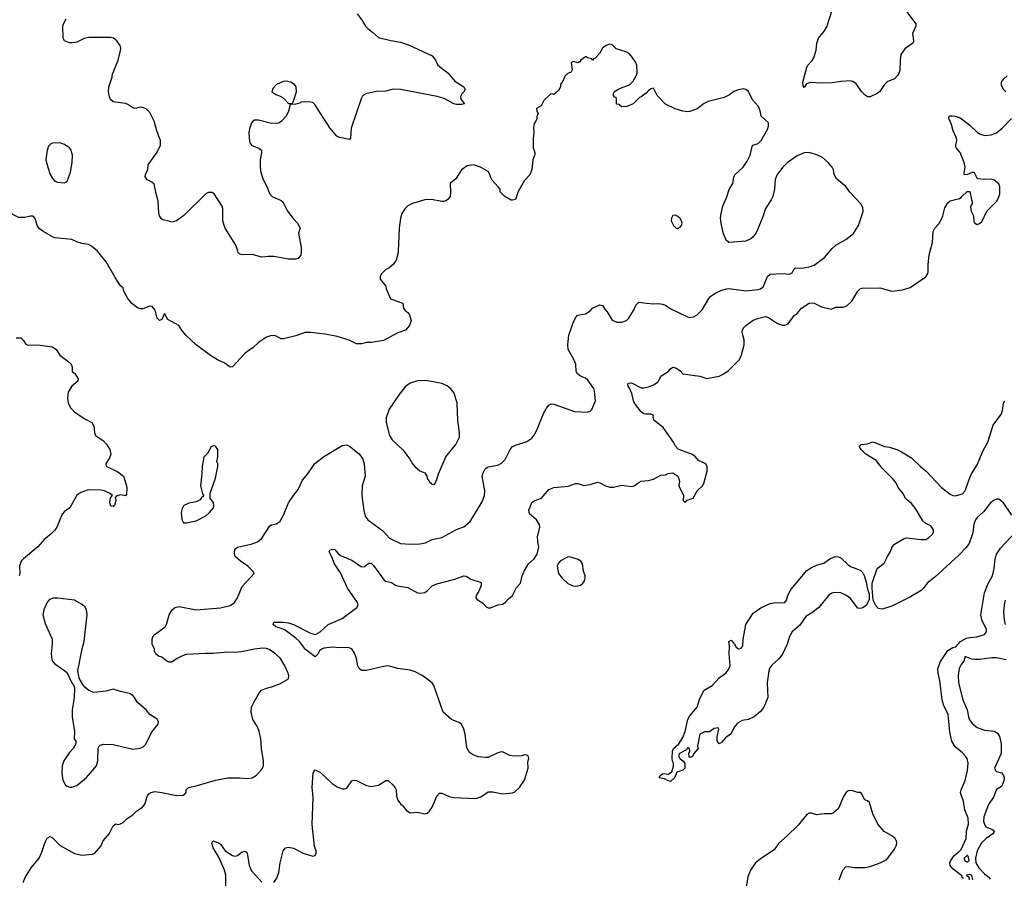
# Model space of a CAD drawing. Header units: inches. Extents: x 1839270 to 1929235, y 762242 to 910350.
# Tile 43 of 256: x 1855060 to 1863154, y 804844 to 811903. Entities that reach past the tile are written whole.
import ezdxf

# ---------------------------------------------------------------- set-up
doc = ezdxf.new("R2010")
doc.units = ezdxf.units.IN
doc.header["$MEASUREMENT"] = 0
for name, color, linetype in [('B8850', 7, 'Continuous'), ('B8851', 7, 'Continuous'), ('B8860', 7, 'Continuous'), ('B8861', 7, 'Continuous')]:
    doc.layers.add(name, color=color, linetype=linetype)

msp = doc.modelspace()

# ---------------------------------------------------------------- linework, layer by layer
at = {"layer": 'B8850', "color": 5}
for points, elevation in [([(1858171.2, 810000), (1858170.8, 809990), (1858153.7, 809926.3), (1858130.8, 809889.2), (1858097.3, 809862.7), (1858070, 809848.7), (1858031.3, 809810), (1858024.7, 809790), (1858024.7, 809770), (1858070, 809712), (1858074, 809690), (1858107.5, 809607.5), (1858211, 809571), (1858216, 809530), (1858230, 809511.3), (1858258, 809490), (1858278, 809430), (1858264.7, 809390), (1858230.9, 809349.1), (1858170, 809328.7), (1858050, 809266.6), (1857948.4, 809248.4), (1857910, 809248.7), (1857870, 809239), (1857842, 809238), (1857830, 809239.3), (1857767.5, 809267.5), (1857670, 809298.4), (1857570, 809318.4), (1857450, 809332), (1857408.3, 809331.7), (1857330, 809303.7), (1857230, 809278), (1857210, 809279.3), (1857163.3, 809303.3), (1857130, 809307.3), (1857090, 809293.6), (1857024, 809250), (1856975.8, 809204.2), (1856938.3, 809181.7), (1856910, 809158), (1856810, 809049.2), (1856790, 809045.2), (1856742, 809082), (1856686.8, 809106.8), (1856630, 809141.2), (1856509.6, 809229.6), (1856425.2, 809310), (1856393.2, 809350), (1856368.7, 809390), (1856278, 809438), (1856250, 809488), (1856230, 809438), (1856210, 809429), (1856190, 809448), (1856174.3, 809514.3), (1856150, 809545.2), (1856130, 809549), (1856073.4, 809526.6), (1856050, 809526.6), (1856030, 809532.7), (1855981.2, 809570), (1855949.3, 809610), (1855917.2, 809670), (1855910, 809698), (1855890, 809715.3), (1855844.2, 809784.2), (1855771.2, 809911.2), (1855700.2, 810000)], 640), ([(1857374.1, 810000), (1857374, 809994), (1857370, 809968), (1857350, 809939), (1857330, 809933.2), (1857270, 809932.7), (1857150, 809957), (1857103.4, 809956.6), (1857050, 809949.6), (1856970, 809972.7), (1856889.3, 809969.3), (1856870, 809974), (1856857.2, 809990), (1856853.9, 810000)], 620), ([(1855089.7, 804810), (1855104.7, 804850), (1855153.6, 804930), (1855220.5, 805010), (1855242, 805058), (1855270, 805141), (1855286.9, 805173.1), (1855310, 805187.3), (1855330, 805176.3), (1855394.3, 805114.3), (1855510, 805046.4), (1855570, 805034.9), (1855658.3, 805041.7), (1855677.2, 805050), (1855729.4, 805110.6), (1855747.5, 805152.5), (1855795.1, 805210), (1855830, 805274.8), (1855850, 805290.8), (1855870, 805286.8), (1855890, 805290.8), (1855910, 805302.8), (1855943.9, 805336.1), (1855990, 805366.8), (1856022.9, 805397.1), (1856070, 805427.3), (1856087.7, 805452.3), (1856110, 805521), (1856122.3, 805537.7), (1856139, 805550), (1856170, 805558.4), (1856229.6, 805550.4), (1856350, 805524.4), (1856410, 805527.3), (1856429, 805550), (1856430, 805572), (1856448, 805590), (1856510, 805603.1), (1856670, 805650.3), (1856770, 805668.9), (1856870.3, 805670.3), (1856930, 805664.4), (1856971.4, 805668.6), (1857007.8, 805692.2), (1857046.6, 805733.4), (1857056.2, 805750), (1857063.6, 805770), (1857065.1, 805810), (1857047.6, 805910), (1857041.6, 805990), (1857029.6, 806049.6), (1857014.5, 806090), (1856977, 806150), (1856962.9, 806210), (1856965.1, 806250), (1856990, 806301), (1857032.3, 806370), (1857049.3, 806390), (1857090, 806408.2), (1857130, 806417.1), (1857198.7, 806441.3), (1857270, 806484.7), (1857272.3, 806507.7), (1857266.6, 806530), (1857239.6, 806590), (1857203, 806650), (1857164.2, 806690), (1857110, 806724.4), (1857090, 806731.8), (1857056, 806736), (1856990, 806727.3), (1856884.6, 806704.6), (1856830, 806700.4), (1856770, 806704), (1856650, 806691.3), (1856590, 806693.3), (1856430, 806682.9), (1856404.4, 806675.6), (1856350, 806649.5), (1856310, 806622), (1856290, 806619.5), (1856270, 806629.5), (1856230, 806660.7), (1856202, 806670), (1856179, 806690), (1856168.7, 806710), (1856168.7, 806730), (1856150, 806766), (1856148.7, 806810), (1856154, 806830), (1856173.2, 806850), (1856256.2, 806910), (1856267.6, 806930), (1856290, 807011), (1856313.2, 807050), (1856335.3, 807070), (1856370, 807079.1), (1856510, 807052.2), (1856710, 807068.4), (1856790, 807086.7), (1856825.1, 807110), (1856849.7, 807150), (1856890, 807244), (1856988.7, 807350), (1856978, 807370), (1856936, 807410), (1856876, 807450), (1856832.7, 807490), (1856824.8, 807515.2), (1856829.7, 807550.3), (1856850, 807566.8), (1856970, 807594.8), (1857015.3, 807610), (1857050, 807641), (1857117.6, 807742.4), (1857130, 807750.4), (1857170, 807759.1), (1857200.1, 807779.9), (1857229.6, 807830.4), (1857269.7, 807930.3), (1857309.7, 807990.3), (1857350, 808039.1), (1857384.2, 808115.8), (1857427.8, 808170), (1857485.3, 808254.7), (1857564.9, 808315.1), (1857710, 808403), (1857750, 808407.7), (1857770, 808396.3), (1857850, 808333), (1857881.6, 808290), (1857893, 808250), (1857900.4, 808150), (1857874.9, 808070), (1857871.9, 807991.9), (1857887.9, 807867.9), (1857900.6, 807820.6), (1857920.7, 807790), (1858042.3, 807702.3), (1858099.1, 807639.1), (1858190, 807596.5), (1858270, 807590.4), (1858350, 807592.4), (1858397.1, 807602.9), (1858451.5, 807628.5), (1858530, 807646), (1858650, 807712), (1858710, 807732.7), (1858763.1, 807776.9), (1858862.2, 807937.8), (1858879.7, 807990), (1858884.7, 808030), (1858862.9, 808150), (1858870, 808178), (1858886.6, 808210), (1858910, 808227.7), (1858990, 808240.5), (1859022, 808258), (1859050, 808286.8), (1859091.4, 808368.6), (1859109.7, 808390.3), (1859135.1, 808404.9), (1859230, 808435.5), (1859270, 808462), (1859290, 808487.3), (1859310.8, 808529.2), (1859370, 808670.5), (1859390, 808708), (1859410, 808734), (1859430, 808743.7), (1859450, 808741.3), (1859621.4, 808681.4), (1859724.7, 808675.3), (1859750, 808684.7), (1859763.1, 808696.9), (1859794.5, 808770), (1859786.3, 808850), (1859780.5, 808870), (1859730, 808939.6), (1859710, 808955.1), (1859670, 808972.8), (1859644.7, 808990), (1859635.4, 809010), (1859632.1, 809072.1), (1859615.6, 809110), (1859569.7, 809190), (1859565.1, 809230), (1859575.1, 809310), (1859609.7, 809410.3), (1859630, 809451.3), (1859646.6, 809473.4), (1859710, 809485.5), (1859749.2, 809510), (1859770, 809530.7), (1859830, 809558), (1859850, 809552), (1859870, 809522), (1859890, 809502), (1859930, 809431.3), (1859970, 809414.8), (1860000, 809415.7)], 640), ([(1855030, 809287.7), (1855070, 809286.8), (1855088.5, 809268.5), (1855110, 809236.3), (1855127.5, 809227.5), (1855210.5, 809230.5), (1855330, 809213.4), (1855358.8, 809190), (1855390, 809144.7), (1855456.8, 809096.8), (1855484.7, 809070), (1855491, 809050), (1855491.3, 809011.3), (1855513.7, 808993.7), (1855541, 808950), (1855538, 808930), (1855490, 808889.2), (1855458.4, 808841.6), (1855452.7, 808790), (1855459.3, 808750), (1855480.5, 808710), (1855510, 808678), (1855590, 808624), (1855652.5, 808592.5), (1855670, 808562), (1855676.3, 808510), (1855684.4, 808484.4), (1855750, 808440.7), (1855773.5, 808413.5), (1855800.5, 808370), (1855810.6, 808330), (1855799.3, 808300.7), (1855767.3, 808250), (1855770.9, 808230.9), (1855866.9, 808186.9), (1855913.4, 808150), (1855939.3, 808070), (1855942.4, 808050), (1855938.5, 808001.5), (1855930, 807988.7), (1855890, 807995.6), (1855854, 807986), (1855845.4, 807974.6), (1855850.6, 807950), (1855841, 807910), (1855830, 807901.2), (1855810, 807902), (1855800.9, 807930), (1855807, 807973), (1855822, 807990), (1855799, 808010), (1855755.3, 808030), (1855730, 808034.7), (1855622.3, 808037.7), (1855563.1, 808016.9), (1855530, 807992.7), (1855472.7, 807890), (1855430, 807859.3), (1855410, 807837.2), (1855364.9, 807730), (1855350, 807707), (1855313.4, 807670), (1855262, 807630), (1855210, 807569.4), (1855090.3, 807469.7), (1855073, 807450), (1855058, 807410), (1855060.5, 807350), (1855055.5, 807330)], 640), ([(1857148.7, 804810), (1857174.2, 804845.8), (1857189.5, 804890.5), (1857200.7, 804970), (1857226.6, 805070), (1857244.5, 805095.5), (1857270, 805100.7), (1857310, 805090.5), (1857390, 805050.7), (1857470, 805026.8), (1857490, 805032), (1857497.2, 805050), (1857496, 805070), (1857484.8, 805104.8), (1857465.6, 805285.6), (1857472.4, 805510), (1857463.5, 805590), (1857472.7, 805707.3), (1857477.2, 805722.8), (1857490, 805736), (1857532.3, 805712.3), (1857630, 805624), (1857670, 805596), (1857710, 805578), (1857730, 805578), (1857750, 805584.7), (1857790, 805646), (1857809.3, 805650.7), (1857830, 805646.8), (1857910, 805607.3), (1857950, 805599.1), (1858010, 805610.7), (1858070, 805646.8), (1858090, 805646.8), (1858130, 805610.6), (1858147.8, 805587.8), (1858154.6, 805570), (1858158.3, 805518.3), (1858170, 805486), (1858190, 805454.8), (1858210, 805438.8), (1858240.6, 805400.6), (1858270, 805382.4), (1858330, 805388), (1858390, 805374), (1858410, 805378.8), (1858430, 805394.8), (1858451.1, 805428.9), (1858490, 805518.8), (1858510, 805542.8), (1858530, 805544.9), (1858590, 805515.5), (1858627.1, 805507.1), (1858810, 805499.1), (1858850, 805512.7), (1858910, 805555.8), (1858950, 805555.3), (1859030, 805539.5), (1859110, 805546.8), (1859130, 805556), (1859169.3, 805590), (1859209.6, 805650), (1859239.3, 805750), (1859238, 805802), (1859245.2, 805830), (1859239, 805850), (1859230, 805857.2), (1859210, 805859.3), (1859188.2, 805851.8), (1859130, 805847.3), (1859090, 805853.6), (1859030, 805882.4), (1859010, 805881.3), (1858990, 805876.3), (1858910, 805837.6), (1858890, 805835.6), (1858830, 805842.9), (1858782.4, 805862.4), (1858759.1, 805879.1), (1858735.2, 805915.2), (1858721.3, 806030), (1858710.9, 806070.9), (1858693.3, 806110), (1858670, 806125.4), (1858610, 806149.8), (1858541, 806210), (1858464.7, 806430), (1858450, 806451.5), (1858369.5, 806510), (1858310, 806542), (1858270, 806555.8), (1858170, 806569.7), (1858090, 806589.6), (1858050, 806584.2), (1857911.9, 806551.9), (1857870, 806552.3), (1857850, 806569.3), (1857840.7, 806590), (1857829.5, 806650), (1857816, 806690), (1857789.6, 806729.6), (1857761.2, 806741.2), (1857690, 806738.3), (1857630, 806744.2), (1857564.2, 806735.8), (1857546.7, 806730), (1857526, 806714), (1857510, 806686.6), (1857490, 806664.5), (1857410, 806725.7), (1857360.4, 806790), (1857330, 806818.7), (1857242.9, 806882.9), (1857210, 806898.3), (1857166.6, 806910), (1857143.7, 806930), (1857149.7, 806950.3), (1857230, 806950.2), (1857270, 806944.4), (1857310, 806930.2), (1857450, 806858.6), (1857490.6, 806849.4), (1857529.6, 806870), (1857596.2, 806930), (1857710, 806980.7), (1857831.6, 807070), (1857841.3, 807090), (1857838, 807110), (1857755.8, 807230), (1857696.3, 807356.3), (1857647.1, 807430), (1857632.9, 807472.9), (1857605.2, 807530), (1857610, 807542), (1857630, 807551), (1857650, 807546.8), (1857675.8, 807515.8), (1857698.7, 807498.7), (1857790, 807460.2), (1857870, 807405.8), (1857894, 807406), (1857930, 807435.5), (1857950, 807434.4), (1857970, 807414.4), (1858056.1, 807296.1), (1858067.1, 807287.1), (1858115.6, 807275.6), (1858150, 807252.7), (1858167.2, 807247.2), (1858250, 807234.4), (1858330, 807190.5), (1858350, 807188), (1858390, 807194), (1858410, 807206.8), (1858450, 807248), (1858490, 807263.8), (1858637.7, 807302.3), (1858710, 807330.4), (1858730, 807327.7), (1858770, 807304), (1858854.9, 807274.9), (1858854.4, 807250), (1858835.3, 807204.7), (1858813.4, 807170), (1858811, 807150), (1858818.8, 807138.8), (1858867, 807107), (1858895.6, 807075.6), (1858910, 807066.4), (1858930, 807066.4), (1858990, 807092.7), (1859030, 807096.4), (1859052, 807110), (1859077.7, 807142.3), (1859111.8, 807170), (1859145.4, 807234.6), (1859176, 807270), (1859189.6, 807330), (1859207.6, 807370), (1859243.7, 807430), (1859289.2, 807470), (1859312.7, 807510), (1859328.7, 807570), (1859321.2, 807590), (1859316, 807650), (1859336, 807730), (1859333.2, 807750), (1859308.7, 807790), (1859250, 807841.2), (1859244.7, 807870), (1859270, 807933.4), (1859290, 807948.5), (1859349, 807970), (1859410, 808039.3), (1859450, 808055.5), (1859570, 808067.3), (1859630, 808090.6), (1859650.5, 808090.5), (1859694.4, 808074.4), (1859750, 808081.3), (1859810, 808099.3), (1859830, 808096.3), (1859874.8, 808070), (1859910, 808058.4), (1859941.6, 808058.4), (1860000, 808073.7)], 620), ([(1856751, 804690), (1856756.1, 804870), (1856744.2, 804910), (1856696.8, 805016.8), (1856650, 805095.1), (1856641.1, 805130), (1856648.1, 805151.9), (1856696.5, 805136.5), (1856710, 805125.5), (1856750, 805070.3), (1856810, 805030.4), (1856830, 805026), (1856850, 805030.4), (1856890, 805060.5), (1856910, 805067.7), (1856921.1, 805061.1), (1856930.3, 805050.3), (1856947.8, 804947.8), (1856965.5, 804905.5), (1857050, 804811)], 620)]:
    msp.add_lwpolyline(points, dxfattribs=dict(at, elevation=elevation))
for points, elevation in [([(1858390, 808935.8), (1858330, 808934), (1858270, 808913.3), (1858250, 808900.7), (1858230, 808883.7), (1858178.6, 808821.4), (1858098, 808702), (1858073, 808630), (1858072.4, 808590), (1858096.5, 808496.5), (1858108, 808470), (1858123, 808450), (1858210, 808366), (1858267.4, 808290), (1858290, 808250.5), (1858308.7, 808230), (1858350, 808193.4), (1858390, 808178), (1858406.8, 808150), (1858411, 808130), (1858430, 808104.7), (1858450, 808084.7), (1858470, 808082), (1858490, 808122), (1858502.9, 808170), (1858563, 808310), (1858644.2, 808410), (1858675.1, 808470), (1858676.9, 808510), (1858660.7, 808610), (1858657, 808750), (1858631.5, 808831.5), (1858602.7, 808870), (1858573.6, 808893.6), (1858530, 808912.4), (1858428.7, 808931.3)], 660), ([(1856650, 808398), (1856634, 808390), (1856603.6, 808336.4), (1856572.7, 808307.3), (1856561, 808230), (1856558.8, 808170), (1856546.8, 808070), (1856563.6, 808003.6), (1856572.7, 807987.3), (1856551.6, 807968.4), (1856544.7, 807955.3), (1856510, 807939), (1856450, 807929), (1856410.9, 807909.1), (1856395.3, 807884.7), (1856386.8, 807850), (1856394.4, 807794.4), (1856407.3, 807767.3), (1856430, 807766), (1856510, 807782.8), (1856590, 807824), (1856619.3, 807850), (1856653.2, 807890), (1856657.2, 807910), (1856654, 807930), (1856626, 807970), (1856626, 808010), (1856670, 808134), (1856688.7, 808230), (1856688.7, 808250), (1856682, 808270), (1856688, 808310), (1856688.4, 808368.4), (1856670, 808395.3)], 660), ([(1859570, 807486.6), (1859557.5, 807482.5), (1859505.8, 807454.2), (1859487.7, 807432.3), (1859479.1, 807410), (1859490.6, 807350), (1859519.1, 807310), (1859566.2, 807266.2), (1859610, 807248), (1859630, 807244.9), (1859650, 807248), (1859670, 807254.8), (1859690, 807270.7), (1859702.9, 807290), (1859707.6, 807310), (1859708, 807330), (1859695.8, 807370), (1859687.6, 807430), (1859674, 807450), (1859650, 807465.1), (1859590, 807485.1)], 620), ([(1855370, 807147.3), (1855334.2, 807145.8), (1855305.1, 807134.9), (1855284.9, 807115.1), (1855259, 807050), (1855250.3, 807010), (1855270, 806938.8), (1855326, 806810), (1855328.1, 806771.9), (1855319.1, 806690), (1855325.8, 806645.8), (1855331, 806630), (1855350, 806606), (1855432, 806550), (1855450, 806532), (1855490, 806452), (1855506, 806430), (1855511, 806410), (1855507.5, 806327.5), (1855492.4, 806230), (1855490.4, 806170.4), (1855510.5, 806050.5), (1855507.3, 805990), (1855522, 805970), (1855521, 805950), (1855500.5, 805910), (1855466, 805874), (1855423, 805810), (1855410.4, 805769.6), (1855408.1, 805708.1), (1855416.3, 805650), (1855436, 805610), (1855450, 805600.7), (1855473.7, 805593.7), (1855490, 805593.4), (1855530, 805607.7), (1855610, 805673), (1855692.1, 805767.9), (1855704, 805810), (1855705.1, 805910), (1855711.9, 805928.1), (1855721.6, 805938.4), (1855750, 805947.3), (1855830, 805943), (1855990, 805906.4), (1856050, 805913), (1856074.6, 805925.4), (1856095.2, 805944.8), (1856149.7, 806050.3), (1856199.3, 806110), (1856201.2, 806130), (1856191.6, 806151.6), (1856129.3, 806190), (1856100.9, 806230), (1856028.7, 806288.7), (1856004.7, 806330), (1855990, 806346), (1855963.1, 806363.1), (1855890, 806378.8), (1855830, 806398), (1855770, 806383.5), (1855670, 806371.6), (1855630, 806386.6), (1855595.9, 806415.9), (1855578, 806438), (1855548.7, 806490), (1855539.3, 806550), (1855573.6, 806730), (1855591.5, 806790), (1855615.1, 807010), (1855609.4, 807050), (1855594.7, 807074.7), (1855574.1, 807094.2), (1855510, 807129.6)], 660)]:
    msp.add_lwpolyline(points, close=True, dxfattribs=dict(at, elevation=elevation))
at = {"layer": 'B8851', "color": 5}
for points, elevation in [([(1857833.4, 811950), (1857876.7, 811896.7), (1857902.8, 811850), (1857921, 811830), (1857961.7, 811801.7), (1858010, 811757.3), (1858110, 811730.5), (1858190, 811717.1), (1858255.8, 811695.8), (1858450, 811606), (1858477.3, 811570), (1858498.8, 811530), (1858582, 811462), (1858637.3, 811397.3), (1858711, 811350), (1858721, 811330), (1858710.8, 811310), (1858691, 811290), (1858682.8, 811270), (1858686, 811250), (1858718, 811210), (1858695.5, 811204.5), (1858650, 811205.4), (1858630, 811211.6), (1858550, 811255.6), (1858491.6, 811271.6), (1858189.6, 811329.6), (1858130, 811331.5), (1858070, 811314.7), (1857990, 811313), (1857906.4, 811293.6), (1857880.9, 811279.1), (1857866.4, 811253.6), (1857785.5, 811010), (1857780.7, 810930), (1857770, 810917.2), (1857690, 810935.1), (1857666.3, 810946.3), (1857610, 811014), (1857486.8, 811206.8), (1857470, 811221.2), (1857450, 811225.2), (1857372.7, 811227.3), (1857362, 811218), (1857330, 811208), (1857290, 811206), (1857282, 811198), (1857271.3, 811150), (1857250.6, 811109.4), (1857212.5, 811067.5), (1857190, 811052.7), (1857129.5, 811049.5), (1857023.5, 811076.5), (1856990, 811077.2), (1856978, 811070), (1856964.9, 811055.1), (1856950, 811006), (1856944.9, 810970), (1856950, 810902), (1856953.4, 810890), (1856969, 810869), (1857025.5, 810845.5), (1857047.3, 810830), (1857048.2, 810810), (1857038, 810750), (1857038, 810690), (1857043.1, 810650), (1857058, 810598), (1857098, 810518), (1857112.7, 810472.7), (1857136, 810450), (1857210, 810416.3), (1857224.7, 810404.7), (1857263, 810330), (1857307.1, 810267.1), (1857344, 810230), (1857366, 810190), (1857351, 810149), (1857374.8, 810030), (1857374.1, 810000)], 620), ([(1856853.9, 810000), (1856837.2, 810050), (1856750, 810188.7), (1856741.2, 810210), (1856729.6, 810249.6), (1856729.6, 810349.6), (1856724.5, 810370), (1856659.3, 810470), (1856643.2, 810483.2), (1856610, 810482.7), (1856591, 810470), (1856410, 810292.3), (1856350, 810249.4), (1856310, 810238), (1856287.7, 810247.7), (1856238, 810258), (1856225.6, 810265.6), (1856209.3, 810290), (1856203.7, 810310), (1856199.3, 810410), (1856180.9, 810470), (1856166, 810550), (1856147.7, 810567.7), (1856107.1, 810587.1), (1856091.8, 810610), (1856094, 810630), (1856112.3, 810670), (1856117, 810710), (1856190, 810813.4), (1856216.9, 810870), (1856217.4, 810910), (1856187.6, 810990), (1856164.5, 811070), (1856130, 811141.2), (1856101.2, 811170), (1856070, 811181.3), (1856050, 811183), (1856010, 811171.5), (1855990, 811178.7), (1855950, 811206.9), (1855930, 811213.6), (1855830, 811226.6), (1855807.2, 811247.2), (1855797.2, 811270), (1855789.3, 811309.3), (1855792.3, 811350), (1855821.2, 811430), (1855824.1, 811455.9), (1855869.5, 811570.5), (1855889.4, 811650), (1855891.6, 811670), (1855887, 811690), (1855859.3, 811730), (1855832.7, 811750), (1855810, 811757.4), (1855630, 811757.6), (1855590, 811747.1), (1855530, 811718.7), (1855491.8, 811711.8), (1855470, 811712.3), (1855442.5, 811722.5), (1855429, 811730), (1855417.2, 811750), (1855416, 811850), (1855420.9, 811870), (1855443.7, 811910)], 620), ([(1860000, 811652.1), (1859963.7, 811663.7), (1859930, 811695.3), (1859910, 811702), (1859882, 811690), (1859852, 811670), (1859830, 811628), (1859790, 811586), (1859778, 811582), (1859770, 811568), (1859762, 811582), (1859728.4, 811588.4), (1859718, 811598), (1859710, 811598), (1859672, 811570), (1859663.6, 811556.4), (1859651.6, 811548.4), (1859610, 811558), (1859594, 811550), (1859602, 811490), (1859591.1, 811468.9), (1859570, 811462), (1859542, 811438), (1859531.3, 811408.7), (1859504.7, 811370), (1859504.7, 811350), (1859490, 811322), (1859450, 811288), (1859434, 811294), (1859424.7, 811290), (1859370, 811238), (1859346.4, 811193.6), (1859307.9, 811172.1), (1859310, 811154), (1859322, 811130), (1859312, 811110), (1859310, 811086), (1859290, 811046), (1859284, 811016), (1859287.3, 810970), (1859280.5, 810930), (1859280.7, 810850), (1859294, 810810), (1859293.7, 810793.7), (1859279.1, 810750), (1859270.8, 810670), (1859253.2, 810626.8), (1859210, 810582), (1859158, 810490), (1859134.8, 810425.2), (1859110, 810418), (1859100.4, 810420.4), (1859048, 810450), (1859010, 810488), (1859009, 810510), (1858994, 810530), (1858943.3, 810583.3), (1858929.2, 810610), (1858925.2, 810630), (1858910, 810655.3), (1858848, 810690), (1858790, 810709), (1858739.8, 810700.2), (1858690.9, 810669.1), (1858646.4, 810593.6), (1858602, 810558), (1858598, 810550), (1858602.8, 810490), (1858598.8, 810450), (1858586, 810430), (1858570, 810417.2), (1858550, 810409.3), (1858530, 810409.3), (1858445.6, 810425.6), (1858390, 810422.7), (1858288.3, 810391.7), (1858250, 810373.2), (1858228.1, 810351.9), (1858202.8, 810310), (1858190.8, 810270), (1858178.8, 810190), (1858171.2, 810000)], 640), ([(1860000, 811196), (1859990, 811206), (1859967.3, 811207.3), (1859966, 811250), (1859962, 811262), (1859950, 811266), (1859940.4, 811280.4), (1859940.4, 811299.6), (1859946, 811310), (1859978, 811330), (1860000, 811338.7)], 640), ([(1855700.2, 810000), (1855650, 810041.2), (1855625.4, 810054.6), (1855570, 810062.7), (1855530, 810076), (1855490, 810095.1), (1855350, 810109), (1855330, 810119), (1855258.6, 810158.6), (1855224.1, 810184.1), (1855204, 810210), (1855188.9, 810268.9), (1855170, 810288), (1855150, 810288.7), (1855102.8, 810277.2), (1855050, 810276), (1854990, 810309.2), (1854950, 810319.3), (1854907.3, 810290), (1854888.1, 810251.9), (1854887.3, 810190), (1854894, 810130), (1854878.8, 810070), (1854871.6, 810000)], 640)]:
    msp.add_lwpolyline(points, dxfattribs=dict(at, elevation=elevation))
for points, elevation in [([(1857250, 811398), (1857225.2, 811394.8), (1857172, 811370), (1857142, 811338), (1857134, 811310), (1857167.1, 811287.1), (1857210, 811271.3), (1857230, 811258), (1857270, 811214), (1857290, 811214), (1857302, 811218), (1857310, 811234), (1857334.5, 811310), (1857332.3, 811350), (1857319, 811370), (1857290, 811389.2)], 620), ([(1855390, 810889.2), (1855330, 810888.7), (1855316.9, 810883.1), (1855296, 810864), (1855286, 810830), (1855276, 810750), (1855291, 810690), (1855311, 810630), (1855330, 810598), (1855350, 810576), (1855370, 810566.8), (1855430, 810562.8), (1855450, 810572), (1855477.2, 810650), (1855491.9, 810728.1), (1855494.5, 810790), (1855490, 810808), (1855482.7, 810830), (1855470, 810849), (1855430, 810877.2)], 640)]:
    msp.add_lwpolyline(points, close=True, dxfattribs=dict(at, elevation=elevation))
at = {"layer": 'B8860', "color": 5}
for points, elevation in [([(1860000, 809415.7), (1860010, 809416), (1860049.3, 809430.7), (1860068.7, 809450), (1860114.2, 809525.8), (1860124.1, 809555.9), (1860150, 809581), (1860211.6, 809571.6), (1860270, 809566.8), (1860310, 809570.7), (1860344.5, 809564.5), (1860370, 809554.8), (1860408.1, 809528.1), (1860550, 809460.7), (1860570, 809454), (1860600.1, 809459.9), (1860630, 809477.3), (1860670, 809517.3), (1860725.6, 809610), (1860742, 809630), (1860783.8, 809656.2), (1860824.9, 809675.1), (1860870, 809690.4), (1860892.1, 809692.1), (1861030, 809673.4), (1861130, 809684), (1861150, 809690.6), (1861172.8, 809707.2), (1861207.8, 809792.2), (1861227.9, 809812.1), (1861330, 809815.8), (1861389.3, 809810.7), (1861410, 809821), (1861425.4, 809854.6), (1861436.5, 809863.5), (1861490, 809861.3), (1861550, 809870.3), (1861590, 809885.7), (1861679.3, 809950), (1861720.9, 810000)], 640), ([(1860000, 808073.7), (1860010, 808076.3), (1860090, 808066), (1860110, 808070.7), (1860150, 808099.1), (1860170, 808107.7), (1860230, 808114.9), (1860270, 808126.4), (1860330, 808157.1), (1860370, 808160.5), (1860390.9, 808170.9), (1860430, 808178), (1860470.6, 808150.6), (1860476.8, 808136.8), (1860482.8, 808110), (1860478.8, 808070), (1860518, 807990), (1860514, 807950), (1860530, 807934), (1860548, 807952), (1860595.3, 807970), (1860629.4, 808030.6), (1860674, 808070), (1860684, 808090), (1860712.7, 808190), (1860712.3, 808227.7), (1860701.2, 808250), (1860639.3, 808279.3), (1860616, 808310), (1860590, 808329.3), (1860485.4, 808365.4), (1860473.3, 808373.3), (1860450, 808397.2), (1860433.3, 808430), (1860350, 808549.6), (1860272, 808610), (1860267, 808633), (1860269.2, 808650), (1860250, 808660.7), (1860210, 808658.7), (1860190, 808663.6), (1860170, 808679.6), (1860114.3, 808750), (1860104.7, 808770), (1860093.3, 808830), (1860074.1, 808874.2), (1860062, 808890), (1860059, 808910), (1860064.5, 808915.5), (1860090, 808918), (1860170, 808876), (1860190, 808874.9), (1860230, 808885.7), (1860270, 808901.7), (1860300.1, 808919.9), (1860311.8, 808930), (1860330, 808970.8), (1860389.6, 809010.4), (1860410, 809033.4), (1860430, 809044.9), (1860458.7, 809038.7), (1860490, 809014.8), (1860510.6, 808990.6), (1860650, 808972.7), (1860710, 808953.4), (1860810, 808973), (1860847.9, 808992.1), (1860882.7, 809017.3), (1860976, 809110), (1860993.1, 809146.9), (1861015.1, 809230), (1861015.1, 809270), (1860999.7, 809330), (1861001.1, 809350), (1861009.8, 809370.2), (1861029.7, 809390), (1861090, 809431.3), (1861136, 809450), (1861190, 809461.5), (1861215, 809455), (1861290, 809405.7), (1861330, 809390.4), (1861350, 809390.4), (1861378, 809402), (1861427.6, 809470), (1861451.9, 809488.1), (1861487.6, 809532.4), (1861550, 809572.4), (1861570, 809575.8), (1861590, 809572), (1861650, 809543.1), (1861730, 809523.1), (1861770, 809539.5), (1861830, 809539.6), (1861859.5, 809550), (1861899.5, 809590), (1861950, 809670.6), (1861969.8, 809690.2), (1861984.8, 809695.3), (1862130, 809698.4), (1862230, 809670.5), (1862318, 809682), (1862378.9, 809701.1), (1862508, 809790), (1862524.7, 809815.3), (1862529.2, 809830.8), (1862527.6, 809890), (1862537, 809970), (1862544.7, 810000)], 620), ([(1863216.9, 807830), (1863146.3, 807930), (1863110, 807960.5), (1863090, 807960.9), (1863070, 807952.1), (1863041.7, 807930), (1862982.8, 807857.2), (1862931.4, 807810), (1862915.9, 807790), (1862904.5, 807755.5), (1862896.1, 807683.9), (1862864.4, 807595.6), (1862838.3, 807561.7), (1862779.9, 807500.1), (1862581.5, 807318.5), (1862520.5, 807270), (1862490, 807229.5), (1862469.2, 807210.8), (1862381.7, 807158.3), (1862230, 807079.9), (1862150, 807056.4), (1862120.8, 807060.8), (1862100.7, 807080.7), (1862076.9, 807130), (1862067.1, 807230), (1862068.4, 807271.6), (1862109.6, 807390), (1862166.6, 807433.4), (1862193.3, 807490), (1862219.5, 807530), (1862231.8, 807570), (1862250, 807592), (1862330, 807638), (1862350, 807642), (1862470, 807628.9), (1862510, 807630.4), (1862530, 807641.6), (1862562, 807670), (1862572.3, 807690), (1862572.3, 807710), (1862550, 807740.9), (1862510, 807759.5), (1862483.5, 807783.5), (1862423.6, 807883.6), (1862390, 807926.3), (1862343.8, 807963.8), (1862318.7, 808010), (1862288, 808047.9), (1862259.3, 808099.3), (1862235.6, 808130), (1862150, 808216.3), (1862100, 808280), (1862015.6, 808330), (1861977, 808370), (1861962.7, 808390), (1861964.5, 808395.5), (1861978, 808410), (1862030, 808416), (1862070, 808431), (1862090, 808426.8), (1862170, 808393), (1862210, 808387.3), (1862270, 808370.5), (1862310, 808350.4), (1862390, 808300.4), (1862463.8, 808230), (1862512.4, 808192.4), (1862636.7, 808056.7), (1862710, 808000.8), (1862730, 807990.3), (1862750, 807988.9), (1862810, 808003.7), (1862832.6, 808030), (1862858.3, 808110), (1862885.1, 808170), (1862930, 808244.4), (1862979.3, 808360.7), (1863018.7, 808430), (1863062, 808570), (1863130, 808662), (1863138.9, 808690), (1863146.6, 808750), (1863156.9, 808770)], 580), ([(1862821.2, 804841.2), (1862810, 804847.8), (1862803.5, 804863.5), (1862730, 804921.5), (1862708.2, 804950), (1862706.3, 804970), (1862714, 804990), (1862742.4, 805030), (1862780, 805060), (1862798.8, 805081.2), (1862840.3, 805170), (1862844.4, 805230), (1862859.5, 805290), (1862857.6, 805337.6), (1862830, 805408), (1862818.9, 805478.9), (1862798.3, 805530), (1862795.1, 805550), (1862798, 805570), (1862833.5, 805646.5), (1862852.4, 805730), (1862856.3, 805790), (1862847.7, 805827.7), (1862831.8, 805850), (1862810, 805876), (1862750, 805925.2), (1862723, 805970), (1862705.2, 806045.2), (1862692.8, 806190), (1862654, 806270), (1862642.7, 806310), (1862623, 806470), (1862609.9, 806530), (1862608.5, 806570), (1862630, 806627.4), (1862690, 806716.5), (1862730, 806740.8), (1862754.1, 806745.9), (1862792.8, 806790), (1862843.3, 806816.7), (1862870, 806824.1), (1862927.3, 806830), (1862990, 806849.5), (1863008.8, 806870), (1863007.4, 806890), (1862969.5, 806969.5), (1862960.9, 807010), (1862990.7, 807190), (1863017.7, 807262.3), (1863057.3, 807330), (1863071.7, 807390), (1863079.3, 807470), (1863091, 807510), (1863122.2, 807557.8), (1863246, 807690)], 580), ([(1863161.8, 807130), (1863151.4, 807088.6), (1863147.6, 807032.4), (1863151.5, 806970), (1863160.1, 806930)], 580), ([(1863170, 806640.6), (1863090, 806655.1), (1863050, 806656.9), (1862950, 806643), (1862910, 806642.3), (1862886.1, 806646.1), (1862832, 806668), (1862822, 806630), (1862799.3, 806600.7), (1862783.9, 806570), (1862773.5, 806510), (1862776.1, 806450), (1862811.7, 806310), (1862847.6, 806230), (1862858.3, 806170), (1862867.8, 806147.8), (1862892.8, 806112.8), (1862930, 806084.2), (1862990, 806061.8), (1863074.6, 806054.6), (1863097.8, 806037.8), (1863115.3, 806010), (1863127.4, 805950), (1863127.2, 805870), (1863073, 805750), (1863080.7, 805730), (1863090, 805720.7), (1863131.4, 805711.4), (1863148.5, 805690), (1863152, 805670), (1863150, 805644), (1863135.8, 805610), (1863130, 805599.3), (1863090, 805573.2), (1863064.9, 805510), (1863025.2, 805450), (1862985.7, 805350), (1862983.8, 805310), (1862995.8, 805275.8), (1863005.5, 805265.5), (1863050, 805247.7), (1863074, 805230), (1863059.1, 805210), (1863004, 805170), (1862966, 805134), (1862930.5, 805070), (1862918, 805010), (1862920.7, 804970), (1862944, 804930), (1862990, 804880.7), (1863030.6, 804850), (1863038, 804838)], 580), ([(1861796.8, 804830), (1861826.2, 804910), (1861850, 804937), (1861870, 804940.3), (1861926.2, 804933.8), (1862010, 804933.4), (1862050, 804940.9), (1862134, 804970), (1862171.1, 804988.9), (1862196, 805010), (1862250, 805082.8), (1862264.5, 805110), (1862269.6, 805130), (1862267.3, 805150), (1862256.2, 805170), (1862235.1, 805190), (1862167.5, 805227.5), (1862113.6, 805290), (1862072.8, 805372.8), (1862046.3, 805466.3), (1862030, 805481.2), (1862008, 805490), (1861980.2, 805540.2), (1861969, 805549), (1861950, 805549.2), (1861910, 805563.7), (1861890, 805566.6), (1861870, 805562.7), (1861850, 805545.2), (1861828.9, 805511.1), (1861790, 805417.2), (1861750, 805381.2), (1861730, 805373.2), (1861672.7, 805372.7), (1861610, 805365.6), (1861570, 805379.5), (1861550, 805379.5), (1861530, 805369.4), (1861458.7, 805281.3), (1861370, 805192.3), (1861299.1, 805130), (1861260.9, 805079.1), (1861158, 805010), (1861110, 804971.6), (1861068.7, 804910), (1861044.5, 804855.5), (1861033.2, 804770)], 620), ([(1862895.1, 804830), (1862888, 804870), (1862870, 804876), (1862842, 804870), (1862864.7, 804850), (1862864.7, 804830)], 580)]:
    msp.add_lwpolyline(points, dxfattribs=dict(at, elevation=elevation))
at = {"layer": 'B8860', "color": 5, "elevation": 580}
for points in [[(1861970, 807061.7), (1861950, 807065.1), (1861890, 807143), (1861850, 807171.5), (1861810, 807189.6), (1861750, 807194.3), (1861730, 807186.6), (1861710, 807169.7), (1861630, 807071.5), (1861572.3, 807027.7), (1861522.6, 806997.4), (1861473.9, 806926.1), (1861410.6, 806869.4), (1861388.1, 806831.9), (1861369.2, 806770), (1861330, 806685.7), (1861304.4, 806650), (1861243.6, 806596.4), (1861227, 806573), (1861219.4, 806550), (1861205.5, 806450), (1861210.4, 806329.6), (1861176, 806250), (1861150, 806214), (1861098, 806170), (1861050.5, 806149.5), (1860999.9, 806140.1), (1860961.6, 806118.4), (1860933.2, 806086.8), (1860918, 806050), (1860902, 806030), (1860862.3, 805997.7), (1860830, 805961.2), (1860810, 805948.7), (1860794.6, 805974.6), (1860794, 806010), (1860808, 806070), (1860802, 806082), (1860770, 806075.3), (1860730, 806048.7), (1860690, 806048), (1860651.3, 806028.7), (1860631.3, 805931.3), (1860638, 805910), (1860602, 805870), (1860590, 805846), (1860570, 805838), (1860564.7, 805844.7), (1860562, 805870), (1860568, 805890), (1860567.3, 805907.3), (1860555.3, 805915.3), (1860550, 805915.3), (1860541, 805899), (1860484.9, 805870), (1860476.3, 805850), (1860490, 805826), (1860510.7, 805810.7), (1860526.8, 805790), (1860526.8, 805750), (1860510, 805733.2), (1860463.1, 805716.9), (1860442.8, 805670), (1860410, 805640.7), (1860390, 805644.5), (1860361.2, 805661.2), (1860318, 805670), (1860325.2, 805690), (1860350, 805706), (1860390, 805700.5), (1860420.2, 805719.8), (1860434, 805766), (1860436, 805790), (1860427.2, 805807.2), (1860422.9, 805830), (1860425.1, 805890), (1860435.1, 805910), (1860479.3, 805950), (1860510, 806002), (1860529.2, 806050), (1860552.7, 806150), (1860570, 806178.8), (1860627.9, 806252.1), (1860650, 806322), (1860686.6, 806390), (1860752.2, 806427.8), (1860810, 806491.7), (1860866.9, 806533.1), (1860884.8, 806555.2), (1860899.1, 806590), (1860891.1, 806688.9), (1860894.2, 806754.2), (1860890, 806792), (1860910, 806801), (1860935.5, 806770), (1860950, 806742.8), (1860970, 806730.8), (1860990, 806734.8), (1860997.2, 806742.8), (1861003.7, 806756.3), (1861007.6, 806807.6), (1861028.3, 806930), (1861090, 807022.8), (1861151.8, 807068.2), (1861230, 807102), (1861270, 807110.3), (1861330, 807107.4), (1861350, 807110.5), (1861364.2, 807130), (1861374, 807170), (1861394, 807210), (1861529, 807371), (1861570, 807399.5), (1861610, 807419.5), (1861670, 807434.4), (1861721, 807470), (1861750, 807483.7), (1861770, 807488.7), (1861790, 807487.1), (1861810, 807479.3), (1861870, 807420.2), (1861890, 807406.5), (1861970, 807377.6), (1861990, 807354.9), (1862005.1, 807325.1), (1862019.3, 807279.3), (1862030, 807222), (1862043.8, 807183.8), (1862044, 807136), (1862021.7, 807090), (1861990, 807068.3)], [(1862850, 805034), (1862822.8, 805010), (1862826, 804990), (1862850, 804976), (1862864, 804990), (1862858.6, 805018.6)]]:
    msp.add_lwpolyline(points, close=True, dxfattribs=at)
at = {"layer": 'B8861', "color": 5}
for points, elevation in [([(1862350.7, 811970), (1862426.8, 811870), (1862427.3, 811850), (1862398, 811790), (1862406.8, 811730), (1862403.5, 811716.5), (1862401, 811710), (1862337, 811663), (1862304.6, 811615.4), (1862297.4, 811570), (1862293.8, 811486.2), (1862284.9, 811455.1), (1862276.7, 811443.3), (1862250, 811418), (1862190, 811392.3), (1862167.7, 811370), (1862130, 811313.2), (1862110, 811295.1), (1862050, 811269.2), (1862030, 811269.3), (1862010, 811282.7), (1861982, 811310), (1861936.6, 811376.6), (1861910, 811395.1), (1861890, 811399.3), (1861810, 811394.5), (1861742.5, 811382.5), (1861650, 811380.9), (1861554.4, 811385.6), (1861526, 811374), (1861510, 811346), (1861500.4, 811360.4), (1861499, 811390), (1861529.4, 811510), (1861539.3, 811530), (1861573.6, 811566.4), (1861589.2, 811590), (1861606.3, 811653.7), (1861613.2, 811710), (1861626.6, 811750), (1861676, 811810), (1861694.9, 811845.1), (1861742.4, 811990)], 620), ([(1860000, 811338.7), (1860072.7, 811367.3), (1860102, 811398), (1860125.4, 811434.6), (1860136.6, 811463.4), (1860132.7, 811530), (1860125.2, 811550), (1860095.9, 811595.9), (1860070, 811625.2), (1860050, 811636), (1860000, 811652.1)], 640), ([(1863165.1, 811310), (1863146.6, 811330), (1863130, 811364), (1863129.7, 811390), (1863150, 811417.3), (1863178.4, 811441.6)], 620), ([(1861720.9, 810000), (1861738.6, 810021.4), (1861768.7, 810050), (1861850, 810096), (1861914.2, 810145.8), (1861956, 810210), (1861989.3, 810310), (1861992.7, 810330), (1861990, 810358), (1861975.1, 810390), (1861884.2, 810484.2), (1861850, 810532.3), (1861774.7, 810594.7), (1861756.2, 810630), (1861750, 810668.7), (1861739.5, 810690), (1861706, 810730), (1861659.3, 810770), (1861619, 810790), (1861550, 810809.7), (1861510, 810807.8), (1861450, 810782.4), (1861370, 810725.6), (1861332.7, 810690), (1861285.5, 810630), (1861270.6, 810590), (1861264.9, 810510), (1861250.4, 810449.6), (1861238, 810422), (1861190.6, 810350), (1861172.7, 810290), (1861125.5, 810174.5), (1861114, 810150), (1861090, 810119), (1861070, 810101.2), (1861030, 810082.7), (1860889.2, 810070), (1860866.6, 810090), (1860843.7, 810150), (1860825.6, 810230), (1860821.6, 810270), (1860825.6, 810310), (1860839.5, 810370), (1860873.8, 810446.2), (1860892.1, 810507.9), (1860922.7, 810557.3), (1860930, 810611.3), (1860941.2, 810630), (1861006, 810690), (1861041, 810739), (1861063.6, 810790), (1861080.8, 810859.2), (1861090, 810870.4), (1861130, 810884.4), (1861154.7, 810910), (1861210, 811006.8), (1861216.2, 811030), (1861215.3, 811055.3), (1861155.3, 811110), (1861147.3, 811152.7), (1861133.2, 811190), (1861084.2, 811244.2), (1861051.5, 811311.5), (1861030, 811329.4), (1861010, 811335.1), (1860970, 811327.3), (1860930, 811311.5), (1860894.7, 811285.3), (1860850, 811262.2), (1860718.8, 811230), (1860685.9, 811214.2), (1860630, 811169.5), (1860570, 811147), (1860550, 811144.5), (1860510, 811149.5), (1860449, 811170), (1860370, 811209.5), (1860300.5, 811280.5), (1860270, 811339), (1860250, 811335.3), (1860230, 811322), (1860210, 811299), (1860170, 811269), (1860156, 811264), (1860102, 811210), (1860050, 811188), (1860010, 811186), (1860000, 811196)], 640), ([(1862544.7, 810000), (1862562.7, 810070), (1862570, 810162), (1862583.7, 810190), (1862614.9, 810225.1), (1862636.6, 810263.4), (1862649.6, 810290.4), (1862664.8, 810355.3), (1862690, 810397.3), (1862710, 810413.4), (1862786.3, 810433.7), (1862799.3, 810440.7), (1862804, 810450), (1862848.7, 810490), (1862870, 810491.3), (1862883.6, 810423.6), (1862890.9, 810409.1), (1862891, 810390), (1862881, 810379), (1862876.9, 810363.1), (1862880.4, 810330), (1862900.7, 810290), (1862904.5, 810244.5), (1862910, 810232), (1862930, 810218), (1862950, 810226), (1862970, 810241), (1863011.2, 810328.8), (1863090.8, 810409.2), (1863110, 810444), (1863118, 810470), (1863118.4, 810530), (1863110, 810552.3), (1863070, 810584.5), (1863051.9, 810591.9), (1862990, 810587.8), (1862933.2, 810593.2), (1862910, 810644), (1862905.6, 810645.6), (1862890, 810646.6), (1862850, 810629.4), (1862826.8, 810626.8), (1862824.5, 810644.5), (1862831.5, 810690), (1862825.1, 810730), (1862792.1, 810812.1), (1862758.3, 810850), (1862755.1, 810870), (1862762.7, 810910), (1862760.4, 810930), (1862733.3, 810990), (1862720.1, 811040.1), (1862697.2, 811090), (1862699, 811101), (1862706.6, 811113.4), (1862726.6, 811113.4), (1862750, 811110.4), (1862790, 811096.4), (1862870, 811035.8), (1862930, 810977.4), (1862950, 810963.6), (1862990, 810950.3), (1863044.9, 810955.1), (1863090, 810973.4), (1863137.6, 811010), (1863213.6, 811090)], 620)]:
    msp.add_lwpolyline(points, dxfattribs=dict(at, elevation=elevation))
at = {"layer": 'B8861', "color": 5, "elevation": 660}
msp.add_lwpolyline([(1860450, 810294.5), (1860430, 810292.3), (1860418.8, 810270), (1860414.8, 810250), (1860434.8, 810210), (1860452.8, 810192.8), (1860470, 810186), (1860490, 810196.3), (1860500.7, 810210), (1860505.1, 810230), (1860500.7, 810250), (1860490, 810269.2), (1860470, 810286)], close=True, dxfattribs=at)

doc.saveas('drawing.dxf')
